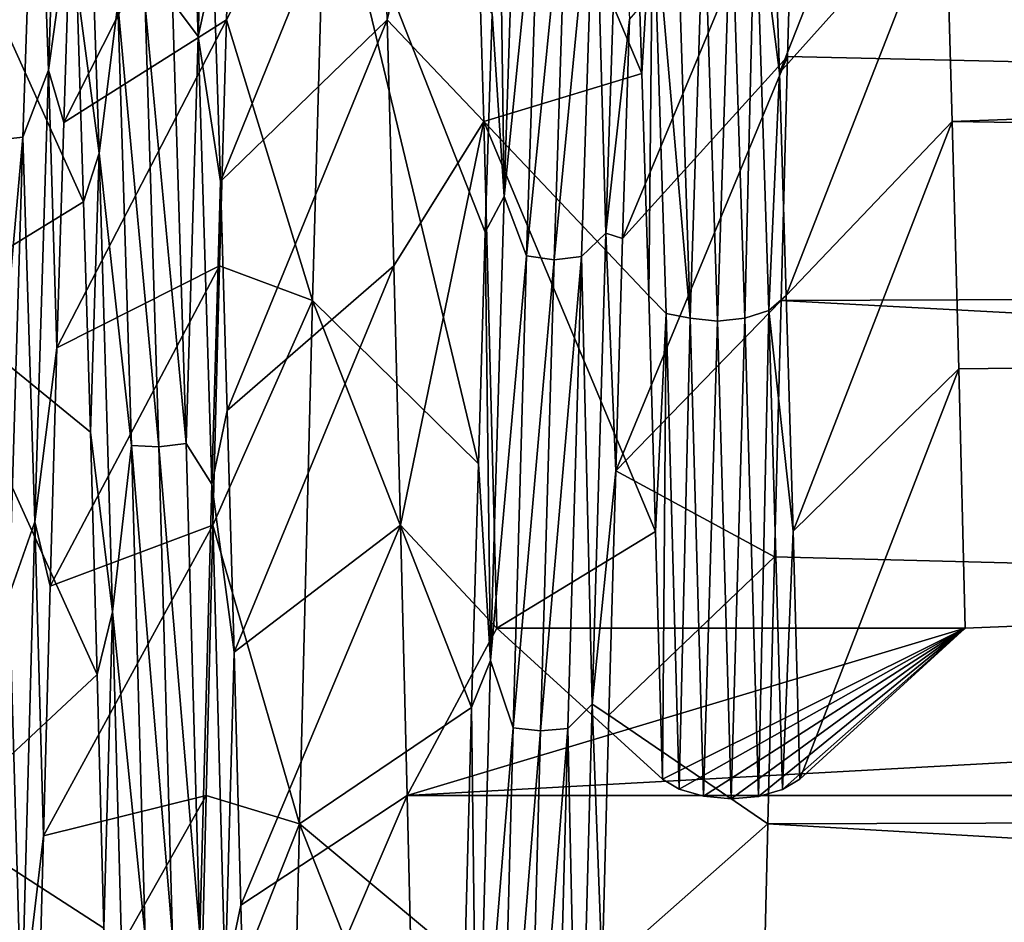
# Model space of a CAD drawing. Header units: metres. Extents: x -86 to 86, y -57 to 57.
# Tile 214 of 256: x 46.7 to 49.88, y 5.32 to 8.23. Entities that reach past the tile are written whole.
import ezdxf

# ---------------------------------------------------------------- set-up
doc = ezdxf.new("R2010")
doc.units = ezdxf.units.M
doc.layers.add('solid_125286', color=7, linetype='CONTINUOUS')

msp = doc.modelspace()

# ---------------------------------------------------------------- linework, layer by layer
at = {"layer": 'solid_125286'}
for points in [[(47.280392, 8.17555, 29.925323), (47.236542, 9.431964, 28.586094), (47.198185, 8.286894, 29.757387)], [(47.280392, 8.17555, 29.925323), (47.308449, 9.04925, 29.144493), (47.236542, 9.431964, 28.586094)], [(46.841888, 9.339947, 13.300937), (46.798038, 8.067476, 11.976892), (46.758595, 9.148438, 13.146494)], [(46.841888, 9.339947, 13.300937), (46.869087, 8.579678, 12.362608), (46.798038, 8.067476, 11.976892)], [(48.15947, 9.365881, 30.301628), (47.868366, 8.978387, 30.676186), (47.889927, 8.230122, 31.320131)], [(48.20179, 7.901885, 31.573563), (48.15947, 9.365881, 30.301628), (47.889927, 8.230122, 31.320131)], [(48.712193, 8.056902, 30.127396), (48.15947, 9.365881, 30.301628), (48.20179, 7.901885, 31.573563)], [(48.712193, 8.056902, 30.127396), (48.690212, 8.727631, 29.488258), (48.15947, 9.365881, 30.301628)], [(49.133804, 8.730432, 29.485376), (49.155807, 8.059161, 30.125402), (49.670685, 9.365851, 30.301657)], [(49.155807, 8.059161, 30.125402), (49.691936, 8.65712, 30.964651), (49.670685, 9.365851, 30.301657)], [(46.758595, 9.148438, 13.146494), (46.626446, 7.842154, 11.86476), (46.670403, 9.137064, 13.159483)], [(46.758595, 9.148438, 13.146494), (46.714634, 7.851392, 11.850166), (46.626446, 7.842154, 11.86476)], [(46.798038, 8.067476, 11.976892), (46.714634, 7.851392, 11.850166), (46.758595, 9.148438, 13.146494)], [(46.960705, 7.799205, 30.255671), (46.917133, 9.102246, 28.978264), (46.888802, 8.34042, 29.86861)], [(47.021866, 8.280643, 29.763113), (46.917133, 9.102246, 28.978264), (46.960705, 7.799205, 30.255671)], [(47.280392, 8.17555, 29.925323), (47.330437, 8.403287, 29.809086), (47.308449, 9.04925, 29.144493)], [(46.847118, 7.898226, 11.735415), (47.393211, 8.97837, 11.323798), (47.37154, 8.230118, 10.679867)], [(46.847118, 7.898226, 11.735415), (46.869087, 8.579678, 12.362608), (47.393211, 8.97837, 11.323798)], [(47.330437, 8.403287, 29.809086), (47.352428, 7.708583, 30.422972), (47.868366, 8.978387, 30.676186)], [(47.352428, 7.708583, 30.422972), (47.889927, 8.230122, 31.320131), (47.868366, 8.978387, 30.676186)], [(47.692425, 8.854103, 11.209962), (47.37154, 8.230118, 10.679867), (47.393211, 8.97837, 11.323798)], [(48.311451, 8.980925, 12.885906), (48.267876, 7.659372, 11.627765), (48.250778, 8.904936, 12.69834)], [(48.384457, 8.816655, 12.776359), (48.267876, 7.659372, 11.627765), (48.311451, 8.980925, 12.885906)], [(49.203609, 8.854094, 11.209952), (79, 8.978204, 11.323651), (79, 7.435931, 10.093753)], [(49.691936, 8.65712, 30.964651), (49.713287, 7.901886, 31.573561), (79, 8.97821, 30.676342)], [(49.713287, 7.901886, 31.573561), (79, 7.435913, 31.90626), (79, 8.97821, 30.676342)], [(48.267876, 7.659372, 11.627765), (48.228828, 8.249001, 12.045897), (48.250778, 8.904936, 12.69834)], [(48.639751, 8.886831, 12.782571), (48.595901, 7.541688, 11.532533), (48.560917, 8.815139, 12.774539)], [(48.639751, 8.886831, 12.782571), (48.671921, 8.230497, 12.028877), (48.595901, 7.541688, 11.532533)], [(46.91077, 7.642171, 30.476931), (46.360237, 8.862145, 30.782759), (46.402908, 7.33134, 31.97686)], [(46.91077, 7.642171, 30.476931), (46.888802, 8.34042, 29.86861), (46.360237, 8.862145, 30.782759)], [(47.692425, 8.854103, 11.209962), (47.649826, 7.324186, 10.018365), (47.37154, 8.230118, 10.679867)], [(48.184929, 6.797697, 10.900106), (47.649826, 7.324186, 10.018365), (47.692425, 8.854103, 11.209962)], [(48.206879, 7.545253, 11.445302), (48.184929, 6.797697, 10.900106), (47.692425, 8.854103, 11.209962)], [(48.228828, 8.249001, 12.045897), (48.206879, 7.545253, 11.445302), (47.692425, 8.854103, 11.209962)], [(48.649944, 7.52471, 11.429122), (49.203609, 8.854094, 11.209952), (49.182407, 8.111114, 10.586075)], [(48.649944, 7.52471, 11.429122), (48.671921, 8.230497, 12.028877), (49.203609, 8.854094, 11.209952)], [(49.182407, 8.111114, 10.586075), (49.203609, 8.854094, 11.209952), (79, 7.435931, 10.093753)], [(48.384457, 8.816655, 12.776359), (48.3405, 7.467954, 11.534334), (48.267876, 7.659372, 11.627765)], [(48.472683, 8.80302, 12.786604), (48.3405, 7.467954, 11.534334), (48.384457, 8.816655, 12.776359)], [(48.472683, 8.80302, 12.786604), (48.428722, 7.455911, 11.546436), (48.3405, 7.467954, 11.534334)], [(48.560917, 8.815139, 12.774539), (48.428722, 7.455911, 11.546436), (48.472683, 8.80302, 12.786604)], [(48.560917, 8.815139, 12.774539), (48.51696, 7.466023, 11.532644), (48.428722, 7.455911, 11.546436)], [(48.595901, 7.541688, 11.532533), (48.51696, 7.466023, 11.532644), (48.560917, 8.815139, 12.774539)], [(48.747173, 8.653527, 29.462835), (48.690212, 8.727631, 29.488258), (48.712193, 8.056902, 30.127396)], [(49.078251, 8.669963, 29.446331), (49.155807, 8.059161, 30.125402), (49.133804, 8.730432, 29.485376)], [(48.747173, 8.653527, 29.462835), (48.712193, 8.056902, 30.127396), (48.734173, 7.339267, 30.713469)], [(48.790745, 7.282901, 30.66729), (48.747173, 8.653527, 29.462835), (48.734173, 7.339267, 30.713469)], [(48.867954, 7.267378, 30.620174), (48.747173, 8.653527, 29.462835), (48.790745, 7.282901, 30.66729)], [(48.867954, 7.267378, 30.620174), (48.823997, 8.642218, 29.407154), (48.747173, 8.653527, 29.462835)], [(48.912262, 8.630271, 29.395113), (48.823997, 8.642218, 29.407154), (48.867954, 7.267378, 30.620174)], [(49.000511, 8.642587, 29.406963), (48.912262, 8.630271, 29.395113), (48.956219, 7.257276, 30.606552)], [(49.044468, 7.267615, 30.620161), (49.000511, 8.642587, 29.406963), (48.956219, 7.257276, 30.606552)], [(49.078251, 8.669963, 29.446331), (49.000511, 8.642587, 29.406963), (49.044468, 7.267615, 30.620161)], [(49.122101, 7.292346, 30.660471), (49.078251, 8.669963, 29.446331), (49.044468, 7.267615, 30.620161)], [(49.122101, 7.292346, 30.660471), (49.155807, 8.059161, 30.125402), (49.078251, 8.669963, 29.446331)], [(49.155807, 8.059161, 30.125402), (49.177814, 7.340869, 30.712259), (49.691936, 8.65712, 30.964651)], [(49.177814, 7.340869, 30.712259), (49.713287, 7.901886, 31.573561), (49.691936, 8.65712, 30.964651)], [(48.956219, 7.257276, 30.606552), (48.912262, 8.630271, 29.395113), (48.867954, 7.267378, 30.620174)], [(46.798038, 8.067476, 11.976892), (46.869087, 8.579678, 12.362608), (46.847118, 7.898226, 11.735415)], [(47.280392, 8.17555, 29.925323), (47.352428, 7.708583, 30.422972), (47.330437, 8.403287, 29.809086)], [(46.960705, 7.799205, 30.255671), (46.888802, 8.34042, 29.86861), (46.91077, 7.642171, 30.476931)], [(47.065823, 6.856186, 30.917656), (47.021866, 8.280643, 29.763113), (46.960705, 7.799205, 30.255671)], [(47.153942, 6.851746, 30.900105), (47.021866, 8.280643, 29.763113), (47.065823, 6.856186, 30.917656)], [(47.153942, 6.851746, 30.900105), (47.109982, 8.273705, 29.746336), (47.021866, 8.280643, 29.763113)], [(47.242142, 6.863068, 30.913054), (47.198185, 8.286894, 29.757387), (47.109982, 8.273705, 29.746336)], [(47.242142, 6.863068, 30.913054), (47.109982, 8.273705, 29.746336), (47.153942, 6.851746, 30.900105)], [(47.280392, 8.17555, 29.925323), (47.198185, 8.286894, 29.757387), (47.242142, 6.863068, 30.913054)], [(46.825146, 7.171152, 11.161557), (47.37154, 8.230118, 10.679867), (47.349838, 7.435762, 10.093605)], [(46.825146, 7.171152, 11.161557), (46.847118, 7.898226, 11.735415), (47.37154, 8.230118, 10.679867)], [(47.649826, 7.324186, 10.018365), (47.349838, 7.435762, 10.093605), (47.37154, 8.230118, 10.679867)], [(47.352428, 7.708583, 30.422972), (47.374424, 6.969265, 30.982485), (47.889927, 8.230122, 31.320131)], [(47.374424, 6.969265, 30.982485), (47.91143, 7.435749, 31.906404), (47.889927, 8.230122, 31.320131)], [(48.20179, 7.901885, 31.573563), (47.889927, 8.230122, 31.320131), (47.91143, 7.435749, 31.906404)], [(48.267876, 7.659372, 11.627765), (48.206879, 7.545253, 11.445302), (48.228828, 8.249001, 12.045897)], [(48.595901, 7.541688, 11.532533), (48.671921, 8.230497, 12.028877), (48.649944, 7.52471, 11.429122)], [(47.324242, 6.731399, 31.059687), (47.280392, 8.17555, 29.925323), (47.242142, 6.863068, 30.913054)], [(47.324242, 6.731399, 31.059687), (47.352428, 7.708583, 30.422972), (47.280392, 8.17555, 29.925323)], [(48.627972, 6.775135, 10.884967), (49.182407, 8.111114, 10.586075), (49.161289, 7.324161, 10.018349)], [(48.627972, 6.775135, 10.884967), (48.649944, 7.52471, 11.429122), (49.182407, 8.111114, 10.586075)], [(49.161289, 7.324161, 10.018349), (49.182407, 8.111114, 10.586075), (79, 7.435931, 10.093753)], [(46.798038, 8.067476, 11.976892), (46.754189, 6.609854, 10.859957), (46.714634, 7.851392, 11.850166)], [(46.798038, 8.067476, 11.976892), (46.825146, 7.171152, 11.161557), (46.754189, 6.609854, 10.859957)], [(46.798038, 8.067476, 11.976892), (46.847118, 7.898226, 11.735415), (46.825146, 7.171152, 11.161557)], [(48.734173, 7.339267, 30.713469), (48.712193, 8.056902, 30.127396), (48.20179, 7.901885, 31.573563)], [(49.122101, 7.292346, 30.660471), (49.177814, 7.340869, 30.712259), (49.155807, 8.059161, 30.125402)], [(48.20179, 7.901885, 31.573563), (47.91143, 7.435749, 31.906404), (47.932964, 6.599857, 32.431618)], [(48.20179, 7.901885, 31.573563), (47.932964, 6.599857, 32.431618), (48.244438, 6.267386, 32.617222)], [(48.756161, 6.579008, 31.243561), (48.20179, 7.901885, 31.573563), (48.244438, 6.267386, 32.617222)], [(48.756161, 6.579008, 31.243561), (48.734173, 7.339267, 30.713469), (48.20179, 7.901885, 31.573563)], [(49.177814, 7.340869, 30.712259), (49.199821, 6.579854, 31.243017), (49.713287, 7.901886, 31.573561)], [(49.199821, 6.579854, 31.243017), (49.734543, 7.103952, 32.12537), (49.713287, 7.901886, 31.573561)], [(49.713287, 7.901886, 31.573561), (49.734543, 7.103952, 32.12537), (79, 7.435913, 31.90626)], [(46.714634, 7.851392, 11.850166), (46.582485, 6.366358, 10.780852), (46.626446, 7.842154, 11.86476)], [(46.714634, 7.851392, 11.850166), (46.670673, 6.373237, 10.765002), (46.582485, 6.366358, 10.780852)], [(46.754189, 6.609854, 10.859957), (46.670673, 6.373237, 10.765002), (46.714634, 7.851392, 11.850166)], [(46.960705, 7.799205, 30.255671), (46.91077, 7.642171, 30.476931), (46.932743, 6.89972, 31.03071)], [(47.004276, 6.319429, 31.323267), (46.960705, 7.799205, 30.255671), (46.932743, 6.89972, 31.03071)], [(47.065823, 6.856186, 30.917656), (46.960705, 7.799205, 30.255671), (47.004276, 6.319429, 31.323267)], [(47.324242, 6.731399, 31.059687), (47.374424, 6.969265, 30.982485), (47.352428, 7.708583, 30.422972)], [(48.267876, 7.659372, 11.627765), (48.224304, 6.163219, 10.583208), (48.206879, 7.545253, 11.445302)], [(48.3405, 7.467954, 11.534334), (48.224304, 6.163219, 10.583208), (48.267876, 7.659372, 11.627765)], [(46.932743, 6.89972, 31.03071), (46.91077, 7.642171, 30.476931), (46.402908, 7.33134, 31.97686)], [(48.224304, 6.163219, 10.583208), (48.184929, 6.797697, 10.900106), (48.206879, 7.545253, 11.445302)], [(48.595901, 7.541688, 11.532533), (48.552048, 6.022457, 10.500919), (48.51696, 7.466023, 11.532644)], [(48.595901, 7.541688, 11.532533), (48.627972, 6.775135, 10.884967), (48.552048, 6.022457, 10.500919)], [(48.595901, 7.541688, 11.532533), (48.649944, 7.52471, 11.429122), (48.627972, 6.775135, 10.884967)], [(48.3405, 7.467954, 11.534334), (48.296547, 5.946064, 10.511691), (48.224304, 6.163219, 10.583208)], [(48.428722, 7.455911, 11.546436), (48.296547, 5.946064, 10.511691), (48.3405, 7.467954, 11.534334)], [(48.51696, 7.466023, 11.532644), (48.384766, 5.935864, 10.525404), (48.428722, 7.455911, 11.546436)], [(48.51696, 7.466023, 11.532644), (48.473, 5.943727, 10.510216), (48.384766, 5.935864, 10.525404)], [(48.552048, 6.022457, 10.500919), (48.473, 5.943727, 10.510216), (48.51696, 7.466023, 11.532644)], [(46.803169, 6.402515, 10.644722), (47.349838, 7.435762, 10.093605), (47.328224, 6.599876, 9.568394)], [(46.803169, 6.402515, 10.644722), (46.825146, 7.171152, 11.161557), (47.349838, 7.435762, 10.093605)], [(47.649826, 7.324186, 10.018365), (47.328224, 6.599876, 9.568394), (47.349838, 7.435762, 10.093605)], [(47.374424, 6.969265, 30.982485), (47.39642, 6.189544, 31.483961), (47.91143, 7.435749, 31.906404)], [(47.39642, 6.189544, 31.483961), (47.932964, 6.599857, 32.431618), (47.91143, 7.435749, 31.906404)], [(47.954708, 5.727345, 32.89275), (79, 5.727131, 32.892834), (79, 7.435913, 31.90626)], [(47.954708, 5.727345, 32.89275), (79, 7.435913, 31.90626), (49.755562, 6.267386, 32.617222)], [(48.428722, 7.455911, 11.546436), (48.384766, 5.935864, 10.525404), (48.296547, 5.946064, 10.511691)], [(49.161289, 7.324161, 10.018349), (79, 7.435931, 10.093753), (79, 5.727152, 9.107177)], [(49.734543, 7.103952, 32.12537), (49.755562, 6.267386, 32.617222), (79, 7.435913, 31.90626)], [(48.790745, 7.282901, 30.66729), (48.734173, 7.339267, 30.713469), (48.756161, 6.579008, 31.243561)], [(49.122101, 7.292346, 30.660471), (49.199821, 6.579854, 31.243017), (49.177814, 7.340869, 30.712259)], [(46.954712, 6.11745, 31.526176), (46.402908, 7.33134, 31.97686), (46.445305, 5.641943, 32.933502)], [(46.954712, 6.11745, 31.526176), (46.932743, 6.89972, 31.03071), (46.402908, 7.33134, 31.97686)], [(47.649826, 7.324186, 10.018365), (47.60743, 5.63608, 9.063727), (47.328224, 6.599876, 9.568394)], [(48.162979, 6.011014, 10.413134), (47.60743, 5.63608, 9.063727), (47.649826, 7.324186, 10.018365)], [(48.184929, 6.797697, 10.900106), (48.162979, 6.011014, 10.413134), (47.649826, 7.324186, 10.018365)], [(48.627972, 6.775135, 10.884967), (49.161289, 7.324161, 10.018349), (49.140118, 6.497475, 9.509882)], [(49.140118, 6.497475, 9.509882), (49.161289, 7.324161, 10.018349), (79, 5.727152, 9.107177)], [(48.790745, 7.282901, 30.66729), (48.756161, 6.579008, 31.243561), (48.778248, 5.780506, 31.714743)], [(48.790745, 7.282901, 30.66729), (48.778248, 5.780506, 31.714743), (48.832523, 5.747639, 31.65382)], [(48.867954, 7.267378, 30.620174), (48.790745, 7.282901, 30.66729), (48.832523, 5.747639, 31.65382)], [(49.122101, 7.292346, 30.660471), (49.044468, 7.267615, 30.620161), (49.088352, 5.724629, 31.61117)], [(49.122101, 7.292346, 30.660471), (49.088352, 5.724629, 31.61117), (49.165966, 5.74701, 31.652655)], [(49.122101, 7.292346, 30.660471), (49.165966, 5.74701, 31.652655), (49.199821, 6.579854, 31.243017)], [(48.867954, 7.267378, 30.620174), (48.832523, 5.747639, 31.65382), (48.911076, 5.724736, 31.611368)], [(48.956219, 7.257276, 30.606552), (48.867954, 7.267378, 30.620174), (48.911076, 5.724736, 31.611368)], [(48.956219, 7.257276, 30.606552), (48.911076, 5.724736, 31.611368), (49.000175, 5.716513, 31.596127)], [(49.044468, 7.267615, 30.620161), (48.956219, 7.257276, 30.606552), (49.000175, 5.716513, 31.596127)], [(49.044468, 7.267615, 30.620161), (49.000175, 5.716513, 31.596127), (49.088352, 5.724629, 31.61117)], [(46.754189, 6.609854, 10.859957), (46.825146, 7.171152, 11.161557), (46.803169, 6.402515, 10.644722)], [(49.199821, 6.579854, 31.243017), (49.221752, 5.780506, 31.714743), (49.734543, 7.103952, 32.12537)], [(49.221752, 5.780506, 31.714743), (49.755562, 6.267386, 32.617222), (49.734543, 7.103952, 32.12537)], [(47.324242, 6.731399, 31.059687), (47.39642, 6.189544, 31.483961), (47.374424, 6.969265, 30.982485)], [(47.004276, 6.319429, 31.323267), (46.932743, 6.89972, 31.03071), (46.954712, 6.11745, 31.526176)], [(47.286102, 5.280377, 31.839022), (47.242142, 6.863068, 30.913054), (47.153942, 6.851746, 30.900105)], [(47.324242, 6.731399, 31.059687), (47.242142, 6.863068, 30.913054), (47.286102, 5.280377, 31.839022)], [(47.109776, 5.273051, 31.842438), (47.065823, 6.856186, 30.917656), (47.004276, 6.319429, 31.323267)], [(47.197899, 5.27119, 31.824486), (47.065823, 6.856186, 30.917656), (47.109776, 5.273051, 31.842438)], [(47.197899, 5.27119, 31.824486), (47.153942, 6.851746, 30.900105), (47.065823, 6.856186, 30.917656)], [(47.286102, 5.280377, 31.839022), (47.153942, 6.851746, 30.900105), (47.197899, 5.27119, 31.824486)], [(48.224304, 6.163219, 10.583208), (48.162979, 6.011014, 10.413134), (48.184929, 6.797697, 10.900106)], [(48.552048, 6.022457, 10.500919), (48.627972, 6.775135, 10.884967), (48.605999, 5.986526, 10.399265)], [(48.605999, 5.986526, 10.399265), (48.627972, 6.775135, 10.884967), (49.140118, 6.497475, 9.509882)], [(47.368092, 5.132075, 31.961966), (47.324242, 6.731399, 31.059687), (47.286102, 5.280377, 31.839022)], [(47.368092, 5.132075, 31.961966), (47.39642, 6.189544, 31.483961), (47.324242, 6.731399, 31.059687)], [(46.754189, 6.609854, 10.859957), (46.710339, 4.999685, 9.977099), (46.670673, 6.373237, 10.765002)], [(46.754189, 6.609854, 10.859957), (46.781197, 5.596665, 10.188184), (46.710339, 4.999685, 9.977099)], [(46.754189, 6.609854, 10.859957), (46.803169, 6.402515, 10.644722), (46.781197, 5.596665, 10.188184)], [(46.781197, 5.596665, 10.188184), (47.328224, 6.599876, 9.568394), (47.306778, 5.727355, 9.107254)], [(46.781197, 5.596665, 10.188184), (46.803169, 6.402515, 10.644722), (47.328224, 6.599876, 9.568394)], [(47.60743, 5.63608, 9.063727), (47.306778, 5.727355, 9.107254), (47.328224, 6.599876, 9.568394)], [(47.39642, 6.189544, 31.483961), (47.418411, 5.373763, 31.924303), (47.932964, 6.599857, 32.431618)], [(47.418411, 5.373763, 31.924303), (47.954708, 5.727345, 32.89275), (47.932964, 6.599857, 32.431618)], [(47.932964, 6.599857, 32.431618), (47.954708, 5.727345, 32.89275), (48.244438, 6.267386, 32.617222)], [(48.756161, 6.579008, 31.243561), (48.244438, 6.267386, 32.617222), (48.778248, 5.780506, 31.714743)], [(49.199821, 6.579854, 31.243017), (49.165966, 5.74701, 31.652655), (49.221752, 5.780506, 31.714743)], [(48.605999, 5.986526, 10.399265), (49.140118, 6.497475, 9.509882), (49.118767, 5.636063, 9.06372)], [(49.118767, 5.636063, 9.06372), (49.140118, 6.497475, 9.509882), (79, 5.727152, 9.107177)], [(46.710339, 4.999685, 9.977099), (46.626717, 4.747214, 9.917252), (46.670673, 6.373237, 10.765002)], [(47.004276, 6.319429, 31.323267), (46.954712, 6.11745, 31.526176), (46.976685, 5.299534, 31.960478)], [(47.047852, 4.695607, 32.155552), (47.004276, 6.319429, 31.323267), (46.976685, 5.299534, 31.960478)], [(47.109776, 5.273051, 31.842438), (47.004276, 6.319429, 31.323267), (47.047852, 4.695607, 32.155552)], [(47.954708, 5.727345, 32.89275), (49.755562, 6.267386, 32.617222), (48.244438, 6.267386, 32.617222)], [(48.778248, 5.780506, 31.714743), (48.244438, 6.267386, 32.617222), (49.755562, 6.267386, 32.617222)], [(48.832523, 5.747639, 31.65382), (48.778248, 5.780506, 31.714743), (49.755562, 6.267386, 32.617222)], [(48.911076, 5.724736, 31.611368), (48.832523, 5.747639, 31.65382), (49.755562, 6.267386, 32.617222)], [(49.000175, 5.716513, 31.596127), (48.911076, 5.724736, 31.611368), (49.755562, 6.267386, 32.617222)], [(49.088352, 5.724629, 31.61117), (49.000175, 5.716513, 31.596127), (49.755562, 6.267386, 32.617222)], [(49.165966, 5.74701, 31.652655), (49.088352, 5.724629, 31.61117), (49.755562, 6.267386, 32.617222)], [(49.221752, 5.780506, 31.714743), (49.165966, 5.74701, 31.652655), (49.755562, 6.267386, 32.617222)], [(47.368092, 5.132075, 31.961966), (47.418411, 5.373763, 31.924303), (47.39642, 6.189544, 31.483961)], [(48.224304, 6.163219, 10.583208), (48.180733, 4.527387, 9.774709), (48.162979, 6.011014, 10.413134)], [(48.296547, 5.946064, 10.511691), (48.180733, 4.527387, 9.774709), (48.224304, 6.163219, 10.583208)], [(46.976685, 5.299534, 31.960478), (46.954712, 6.11745, 31.526176), (46.445305, 5.641943, 32.933502)], [(48.162979, 6.011014, 10.413134), (48.141045, 5.190201, 9.987248), (47.60743, 5.63608, 9.063727)], [(48.180733, 4.527387, 9.774709), (48.141045, 5.190201, 9.987248), (48.162979, 6.011014, 10.413134)], [(48.552048, 6.022457, 10.500919), (48.508198, 4.365016, 9.710298), (48.473, 5.943727, 10.510216)], [(48.552048, 6.022457, 10.500919), (48.584038, 5.163831, 9.974849), (48.508198, 4.365016, 9.710298)], [(48.552048, 6.022457, 10.500919), (48.605999, 5.986526, 10.399265), (48.584038, 5.163831, 9.974849)], [(48.584038, 5.163831, 9.974849), (48.605999, 5.986526, 10.399265), (49.118767, 5.636063, 9.06372)], [(48.296547, 5.946064, 10.511691), (48.25259, 4.287071, 9.730959), (48.180733, 4.527387, 9.774709)], [(48.384766, 5.935864, 10.525404), (48.25259, 4.287071, 9.730959), (48.296547, 5.946064, 10.511691)], [(48.473, 5.943727, 10.510216), (48.340809, 4.278929, 9.746007), (48.384766, 5.935864, 10.525404)], [(48.473, 5.943727, 10.510216), (48.429039, 4.284355, 9.729785), (48.340809, 4.278929, 9.746007)], [(48.508198, 4.365016, 9.710298), (48.429039, 4.284355, 9.729785), (48.473, 5.943727, 10.510216)], [(48.384766, 5.935864, 10.525404), (48.340809, 4.278929, 9.746007), (48.25259, 4.287071, 9.730959)], [(46.759216, 4.75817, 9.794032), (47.306778, 5.727355, 9.107254), (47.285198, 4.822634, 8.712519)], [(46.759216, 4.75817, 9.794032), (46.781197, 5.596665, 10.188184), (47.306778, 5.727355, 9.107254)], [(47.60743, 5.63608, 9.063727), (47.285198, 4.822634, 8.712519), (47.306778, 5.727355, 9.107254)], [(47.418411, 5.373763, 31.924303), (47.440411, 4.52662, 32.301487), (47.954708, 5.727345, 32.89275)], [(47.440411, 4.52662, 32.301487), (47.976357, 4.82261, 33.287491), (47.954708, 5.727345, 32.89275)], [(47.954708, 5.727345, 32.89275), (47.976357, 4.82261, 33.287491), (79, 5.727131, 32.892834)], [(47.976357, 4.82261, 33.287491), (47.99789, 3.890726, 33.613575), (79, 5.727131, 32.892834)], [(47.99789, 3.890726, 33.613575), (79, 3.890939, 33.613499), (79, 5.727131, 32.892834)], [(49.118767, 5.636063, 9.06372), (79, 5.727152, 9.107177), (79, 3.89099, 8.386518)], [(46.998657, 4.450813, 32.331558), (46.445305, 5.641943, 32.933502), (46.48785, 3.830494, 33.631996)], [(46.998657, 4.450813, 32.331558), (46.976685, 5.299534, 31.960478), (46.445305, 5.641943, 32.933502)], [(47.60743, 5.63608, 9.063727), (47.564987, 3.826415, 8.366768), (47.285198, 4.822634, 8.712519)], [(48.11911, 4.339624, 9.624946), (47.564987, 3.826415, 8.366768), (47.60743, 5.63608, 9.063727)], [(48.141045, 5.190201, 9.987248), (48.11911, 4.339624, 9.624946), (47.60743, 5.63608, 9.063727)], [(48.584038, 5.163831, 9.974849), (49.118767, 5.636063, 9.06372), (49.097469, 4.744138, 8.681998)], [(49.097469, 4.744138, 8.681998), (49.118767, 5.636063, 9.06372), (79, 3.89099, 8.386518)], [(46.710339, 4.999685, 9.977099), (46.781197, 5.596665, 10.188184), (46.759216, 4.75817, 9.794032)], [(47.368092, 5.132075, 31.961966), (47.440411, 4.52662, 32.301487), (47.418411, 5.373763, 31.924303)]]:
    msp.add_3dface(points, dxfattribs=at)

doc.saveas('drawing.dxf')
